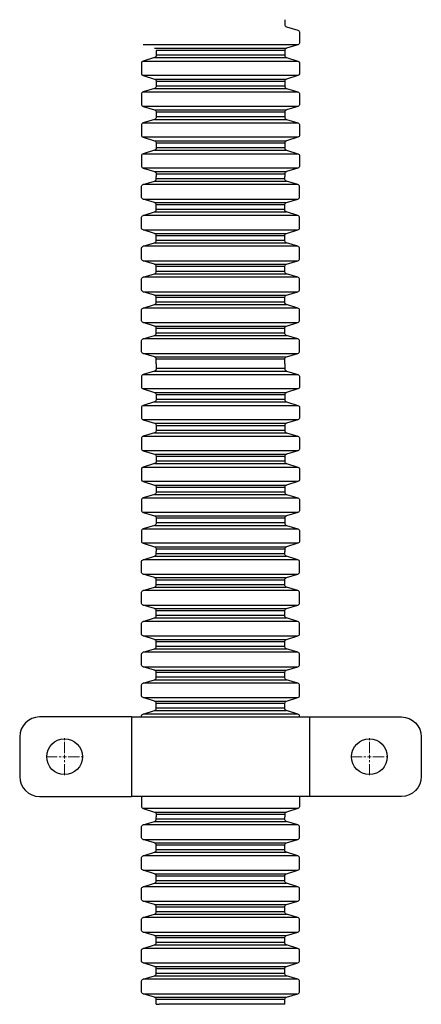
# Model space of a CAD drawing. Header units: millimetres. Extents: x 355 to 3322, y 2915 to 4159.
# Tile 5 of 17: x 1562 to 1643, y 2980 to 3178. Entities that reach past the tile are written whole.
import ezdxf

# ---------------------------------------------------------------- set-up
doc = ezdxf.new("R2010")
doc.units = ezdxf.units.MM
doc.linetypes.add('CENTER2', pattern=[1.125, 0.75, -0.125, 0.125, -0.125])
for name, color, linetype, lineweight in [('Нов. геология', 7, 'Continuous', 25), ('ОКИАиМ Линия тонкая', 7, 'Continuous', 13), ('ОКИАиМ_Металлические_конструкции', 1, 'Continuous', 30)]:
    doc.layers.add(name, color=color, linetype=linetype, lineweight=lineweight)

# ---------------------------------------------------------------- blocks, each defined once
blk = doc.blocks.new('*U74')
at = {"layer": 'ОКИАиМ Линия тонкая', "color": 0, "linetype": 'CENTER2', "ltscale": 3, "transparency": 16777216}
for p, q in [((0, 0.72), (0, 3.72)), ((-3.72, 0), (-0.72, 0)), ((0.72, 0), (3.72, 0)), ((0, -3.72), (0, -0.72))]:
    blk.add_line(p, q, dxfattribs=at)
at = {"layer": 'ОКИАиМ Линия тонкая', "color": 0, "linetype": 'Continuous', "ltscale": 3, "transparency": 16777216}
for p, q in [((-0.36, 0), (0.36, 0)), ((0, -0.36), (0, 0.36))]:
    blk.add_line(p, q, dxfattribs=at)
blk = doc.blocks.new('*U75')
at = {"layer": 'ОКИАиМ Линия тонкая', "color": 0, "linetype": 'CENTER2', "ltscale": 3, "transparency": 16777216}
for p, q in [((0, 0.72), (0, 3.72)), ((-3.72, 0), (-0.72, 0)), ((0.72, 0), (3.72, 0)), ((0, -3.72), (0, -0.72))]:
    blk.add_line(p, q, dxfattribs=at)
at = {"layer": 'ОКИАиМ Линия тонкая', "color": 0, "linetype": 'Continuous', "ltscale": 3, "transparency": 16777216}
for p, q in [((-0.36, 0), (0.36, 0)), ((0, -0.36), (0, 0.36))]:
    blk.add_line(p, q, dxfattribs=at)

msp = doc.modelspace()

# ---------------------------------------------------------------- linework, layer by layer
for p, q in [((1584.4069, 3037.4772), (1584.4069, 3021.4772)), ((1584.4069, 3037.4772), (1584.4069, 3021.4772)), ((1620.1933, 3037.4772), (1620.1933, 3021.4772))]:
    msp.add_line(p, q)
at = {"layer": 'Нов. геология', "lineweight": 25}
for points in [[(1584.4069, 3037.4772), (1565.9246, 3037.4772, 0.41421356), (1561.9246, 3033.4772), (1561.9246, 3026.3417)], [(1620.1933, 3037.4772), (1638.6756, 3037.4772, -0.41421356), (1642.6756, 3033.4772), (1642.6756, 3026.3417)], [(1561.9246, 3032.8832), (1561.9246, 3025.4772, 0.41421356), (1565.9246, 3021.4772), (1584.4069, 3021.4772)], [(1642.6756, 3032.8832), (1642.6756, 3025.4772, -0.41421356), (1638.6756, 3021.4772), (1620.1933, 3021.4772)]]:
    msp.add_lwpolyline(points, format="xyb", dxfattribs=at)
for points in [[(1584.4069, 3037.4772), (1620.1933, 3037.4772)], [(1620.1933, 3021.4772), (1584.4069, 3021.4772)]]:
    msp.add_lwpolyline(points, dxfattribs=at)
for centre in [(1570.9479, 3029.4772), (1632.236, 3029.4772)]:
    msp.add_circle(centre, 3.6017, dxfattribs=at)
at = {"layer": 'ОКИАиМ_Металлические_конструкции'}
for p, q in [((1617.8502, 3172.777), (1586.75, 3172.777)), ((1589.0241, 3172.0772), (1615.576, 3172.0772)), ((1615.2231, 3171.5993), (1589.3771, 3171.5993)), ((1586.75, 3169.4781), (1617.8502, 3169.4781)), ((1589.0241, 3170.1779), (1615.576, 3170.1779)), ((1615.2231, 3170.6558), (1589.3771, 3170.6558)), ((1617.8502, 3166.5639), (1586.75, 3166.5639)), ((1589.0241, 3165.8641), (1615.576, 3165.8641)), ((1615.2231, 3165.3862), (1589.3771, 3165.3862)), ((1586.75, 3163.265), (1617.8502, 3163.265)), ((1589.0241, 3163.9648), (1615.576, 3163.9648)), ((1615.2231, 3164.4427), (1589.3771, 3164.4427)), ((1617.8502, 3160.3508), (1586.75, 3160.3508)), ((1589.0241, 3159.6511), (1615.576, 3159.6511)), ((1615.2231, 3159.1732), (1589.3771, 3159.1732)), ((1586.75, 3157.052), (1617.8502, 3157.052)), ((1589.0241, 3157.7517), (1615.576, 3157.7517)), ((1615.2231, 3158.2296), (1589.3771, 3158.2296)), ((1617.8502, 3154.1378), (1586.75, 3154.1378)), ((1589.0241, 3153.438), (1615.576, 3153.438)), ((1615.2231, 3152.9601), (1589.3771, 3152.9601)), ((1589.0241, 3151.5387), (1615.576, 3151.5387)), ((1615.2231, 3152.0165), (1589.3771, 3152.0165)), ((1586.75, 3150.8389), (1617.8502, 3150.8389)), ((1617.8502, 3147.9247), (1586.75, 3147.9247)), ((1589.0241, 3147.2249), (1615.576, 3147.2249)), ((1589.0241, 3145.3256), (1615.576, 3145.3256)), ((1615.2231, 3146.747), (1589.3771, 3146.747)), ((1615.2231, 3145.8035), (1589.3771, 3145.8035)), ((1617.8502, 3144.6258), (1586.75, 3144.6258)), ((1586.75, 3141.7116), (1617.8502, 3141.7116)), ((1589.0241, 3141.0118), (1615.576, 3141.0118)), ((1589.0241, 3139.1125), (1615.576, 3139.1125)), ((1615.2231, 3140.534), (1589.3771, 3140.534)), ((1615.2231, 3139.5904), (1589.3771, 3139.5904)), ((1617.8502, 3138.4127), (1586.75, 3138.4127)), ((1586.75, 3135.4985), (1617.8502, 3135.4985)), ((1589.0241, 3134.7988), (1615.576, 3134.7988)), ((1615.2231, 3134.3209), (1589.3771, 3134.3209)), ((1615.2231, 3133.3773), (1589.3771, 3133.3773)), ((1617.8502, 3132.1997), (1586.75, 3132.1997)), ((1589.0241, 3132.8994), (1615.576, 3132.8994)), ((1586.75, 3129.2855), (1617.8502, 3129.2855)), ((1589.0241, 3128.5857), (1615.576, 3128.5857)), ((1615.2231, 3128.1078), (1589.3771, 3128.1078)), ((1615.2231, 3127.1643), (1589.3771, 3127.1643)), ((1617.8502, 3125.9866), (1586.75, 3125.9866)), ((1589.0241, 3126.6864), (1615.576, 3126.6864)), ((1586.75, 3123.0724), (1617.8502, 3123.0724)), ((1589.0241, 3122.3726), (1615.576, 3122.3726)), ((1615.2231, 3121.8947), (1589.3771, 3121.8947)), ((1617.8502, 3119.7735), (1586.75, 3119.7735)), ((1589.0241, 3120.4733), (1615.576, 3120.4733)), ((1615.2231, 3120.9512), (1589.3771, 3120.9512)), ((1586.75, 3116.8593), (1617.8502, 3116.8593)), ((1589.0241, 3116.1596), (1615.576, 3116.1596)), ((1615.2231, 3115.6817), (1589.3771, 3115.6817)), ((1617.8502, 3113.5605), (1586.75, 3113.5605)), ((1589.0241, 3114.2602), (1615.576, 3114.2602)), ((1615.2231, 3114.7381), (1589.3771, 3114.7381)), ((1586.75, 3110.6463), (1617.8502, 3110.6463)), ((1589.0241, 3109.9465), (1615.576, 3109.9465)), ((1615.2231, 3109.4686), (1589.3771, 3109.4686)), ((1615.2231, 3107.5815), (1589.3771, 3107.5815)), ((1586.75, 3106.4038), (1617.8502, 3106.4038)), ((1589.0241, 3107.1036), (1615.576, 3107.1036)), ((1617.8502, 3103.4896), (1586.75, 3103.4896)), ((1589.0241, 3102.7899), (1615.576, 3102.7899)), ((1615.2231, 3102.312), (1589.3771, 3102.312)), ((1586.75, 3100.1907), (1617.8502, 3100.1907)), ((1589.0241, 3100.8905), (1615.576, 3100.8905)), ((1615.2231, 3101.3684), (1589.3771, 3101.3684)), ((1617.8502, 3097.2765), (1586.75, 3097.2765)), ((1589.0241, 3096.5768), (1615.576, 3096.5768)), ((1615.2231, 3096.0989), (1589.3771, 3096.0989)), ((1586.75, 3093.9777), (1617.8502, 3093.9777)), ((1589.0241, 3094.6774), (1615.576, 3094.6774)), ((1615.2231, 3095.1553), (1589.3771, 3095.1553)), ((1617.8502, 3091.0635), (1586.75, 3091.0635)), ((1589.0241, 3090.3637), (1615.576, 3090.3637)), ((1615.2231, 3089.8858), (1589.3771, 3089.8858)), ((1586.75, 3087.7646), (1617.8502, 3087.7646)), ((1589.0241, 3088.4644), (1615.576, 3088.4644)), ((1615.2231, 3088.9423), (1589.3771, 3088.9423)), ((1617.8502, 3084.8504), (1586.75, 3084.8504)), ((1589.0241, 3084.1506), (1615.576, 3084.1506)), ((1615.2231, 3083.6727), (1589.3771, 3083.6727)), ((1589.0241, 3082.2513), (1615.576, 3082.2513)), ((1615.2231, 3082.7292), (1589.3771, 3082.7292)), ((1586.75, 3081.5515), (1617.8502, 3081.5515)), ((1617.8502, 3078.6373), (1586.75, 3078.6373)), ((1589.0241, 3077.9376), (1615.576, 3077.9376)), ((1589.0241, 3076.0382), (1615.576, 3076.0382)), ((1615.2231, 3077.4597), (1589.3771, 3077.4597)), ((1615.2231, 3076.5161), (1589.3771, 3076.5161)), ((1586.75, 3075.3385), (1617.8502, 3075.3385)), ((1617.8502, 3072.4243), (1586.75, 3072.4243)), ((1589.0241, 3071.7245), (1615.576, 3071.7245)), ((1589.0241, 3069.8252), (1615.576, 3069.8252)), ((1615.2231, 3071.2466), (1589.3771, 3071.2466)), ((1615.2231, 3070.303), (1589.3771, 3070.303)), ((1617.8502, 3069.1254), (1586.75, 3069.1254)), ((1586.75, 3066.2112), (1617.8502, 3066.2112)), ((1589.0241, 3065.5114), (1615.576, 3065.5114)), ((1615.2231, 3065.0335), (1589.3771, 3065.0335)), ((1615.2231, 3064.09), (1589.3771, 3064.09)), ((1617.8502, 3062.9123), (1586.75, 3062.9123)), ((1589.0241, 3063.6121), (1615.576, 3063.6121)), ((1586.75, 3059.9981), (1617.8502, 3059.9981)), ((1589.0241, 3059.2983), (1615.576, 3059.2983)), ((1615.2231, 3058.8205), (1589.3771, 3058.8205)), ((1615.2231, 3057.8769), (1589.3771, 3057.8769)), ((1617.8502, 3056.6992), (1586.75, 3056.6992)), ((1589.0241, 3057.399), (1615.576, 3057.399)), ((1586.75, 3053.785), (1617.8502, 3053.785)), ((1589.0241, 3053.0853), (1615.576, 3053.0853)), ((1615.2231, 3052.6074), (1589.3771, 3052.6074)), ((1617.8502, 3050.4862), (1586.75, 3050.4862)), ((1589.0241, 3051.1859), (1615.576, 3051.1859)), ((1615.2231, 3051.6638), (1589.3771, 3051.6638)), ((1586.75, 3047.572), (1617.8502, 3047.572)), ((1589.0241, 3046.8722), (1615.576, 3046.8722)), ((1615.2231, 3046.3943), (1589.3771, 3046.3943)), ((1617.8502, 3044.2731), (1586.75, 3044.2731)), ((1589.0241, 3044.9729), (1615.576, 3044.9729)), ((1615.2231, 3045.4508), (1589.3771, 3045.4508)), ((1586.75, 3041.3589), (1617.8502, 3041.3589)), ((1589.0241, 3040.6591), (1615.576, 3040.6591)), ((1615.2231, 3040.1812), (1589.3771, 3040.1812)), ((1617.8502, 3038.06), (1586.75, 3038.06)), ((1589.0241, 3038.7598), (1615.576, 3038.7598)), ((1615.2231, 3039.2377), (1589.3771, 3039.2377)), ((1617.8502, 3019.0409), (1586.75, 3019.0409)), ((1589.0241, 3018.3412), (1615.576, 3018.3412)), ((1589.0241, 3016.4418), (1615.576, 3016.4418)), ((1615.2231, 3017.8633), (1589.3771, 3017.8633)), ((1615.2231, 3016.9197), (1589.3771, 3016.9197)), ((1617.8502, 3015.7421), (1586.75, 3015.7421)), ((1586.75, 3012.8279), (1617.8502, 3012.8279)), ((1589.0241, 3012.1281), (1615.576, 3012.1281)), ((1589.0241, 3010.2288), (1615.576, 3010.2288)), ((1615.2231, 3011.6502), (1589.3771, 3011.6502)), ((1615.2231, 3010.7066), (1589.3771, 3010.7066)), ((1617.8502, 3009.529), (1586.75, 3009.529)), ((1586.75, 3006.6148), (1617.8502, 3006.6148)), ((1589.0241, 3005.915), (1615.576, 3005.915)), ((1615.2231, 3005.4371), (1589.3771, 3005.4371)), ((1615.2231, 3004.4936), (1589.3771, 3004.4936)), ((1617.8502, 3003.3159), (1586.75, 3003.3159)), ((1589.0241, 3004.0157), (1615.576, 3004.0157)), ((1586.75, 3000.4017), (1617.8502, 3000.4017)), ((1589.0241, 2999.702), (1615.576, 2999.702)), ((1615.2231, 2999.2241), (1589.3771, 2999.2241)), ((1617.8502, 2997.1028), (1586.75, 2997.1028)), ((1589.0241, 2997.8026), (1615.576, 2997.8026)), ((1615.2231, 2998.2805), (1589.3771, 2998.2805)), ((1586.75, 2994.1886), (1617.8502, 2994.1886)), ((1589.0241, 2993.4889), (1615.576, 2993.4889)), ((1615.2231, 2993.011), (1589.3771, 2993.011)), ((1617.8502, 2990.8898), (1586.75, 2990.8898)), ((1589.0241, 2991.5895), (1615.576, 2991.5895)), ((1615.2231, 2992.0674), (1589.3771, 2992.0674)), ((1586.75, 2987.9756), (1617.8502, 2987.9756)), ((1589.0241, 2987.2758), (1615.576, 2987.2758)), ((1615.2231, 2986.7979), (1589.3771, 2986.7979)), ((1617.8502, 2984.6767), (1586.75, 2984.6767)), ((1589.0241, 2985.3765), (1615.576, 2985.3765)), ((1615.2231, 2985.8544), (1589.3771, 2985.8544)), ((1586.75, 2981.7625), (1617.8502, 2981.7625)), ((1589.0241, 2981.0627), (1615.576, 2981.0627)), ((1615.2231, 2980.5848), (1589.3771, 2980.5848))]:
    msp.add_line(p, q, dxfattribs=at)
at = {"layer": 'ОКИАиМ_Металлические_конструкции', "lineweight": 30}
for p, q in [((1589.3771, 2979.6413), (1590.0001, 2979.6413)), ((1615.2231, 2979.6413), (1614.6001, 2979.6413))]:
    msp.add_line(p, q, dxfattribs=at)
for points in [[(1615.2231, 3177.8124), (1615.2231, 3176.8688, 0.32925094), (1615.576, 3176.3909), (1617.8502, 3175.6912, -0.32925094), (1618.2031, 3175.2133), (1618.2031, 3173.2549, -0.32925094), (1617.8502, 3172.777), (1615.576, 3172.0772, 0.32925094), (1615.2231, 3171.5993)], [(1589.3771, 3171.5993), (1589.3771, 3170.6558, -0.32925094), (1589.0241, 3170.1779), (1586.75, 3169.4781, 0.32925094), (1586.397, 3169.0002), (1586.397, 3167.0418, 0.32925094), (1586.75, 3166.5639), (1589.0241, 3165.8641, -0.32925094), (1589.3771, 3165.3862)], [(1615.2231, 3171.5993), (1615.2231, 3170.6558, 0.32925094), (1615.576, 3170.1779), (1617.8502, 3169.4781, -0.32925094), (1618.2031, 3169.0002), (1618.2031, 3167.0418, -0.32925094), (1617.8502, 3166.5639), (1615.576, 3165.8641, 0.32925094), (1615.2231, 3165.3862)], [(1589.3771, 3165.3862), (1589.3771, 3164.4427, -0.32925094), (1589.0241, 3163.9648), (1586.75, 3163.265, 0.32925094), (1586.397, 3162.7871), (1586.397, 3160.8287, 0.32925094), (1586.75, 3160.3508), (1589.0241, 3159.6511, -0.32925094), (1589.3771, 3159.1732)], [(1615.2231, 3165.3862), (1615.2231, 3164.4427, 0.32925094), (1615.576, 3163.9648), (1617.8502, 3163.265, -0.32925094), (1618.2031, 3162.7871), (1618.2031, 3160.8287, -0.32925094), (1617.8502, 3160.3508), (1615.576, 3159.6511, 0.32925094), (1615.2231, 3159.1732)], [(1589.3771, 3159.1732), (1589.3771, 3158.2296, -0.32925094), (1589.0241, 3157.7517), (1586.75, 3157.052, 0.32925094), (1586.397, 3156.5741), (1586.397, 3154.6156, 0.32925094), (1586.75, 3154.1378), (1589.0241, 3153.438, -0.32925094), (1589.3771, 3152.9601)], [(1615.2231, 3159.1732), (1615.2231, 3158.2296, 0.32925094), (1615.576, 3157.7517), (1617.8502, 3157.052, -0.32925094), (1618.2031, 3156.5741), (1618.2031, 3154.6156, -0.32925094), (1617.8502, 3154.1378), (1615.576, 3153.438, 0.32925094), (1615.2231, 3152.9601)], [(1589.3771, 3152.9601), (1589.3771, 3152.0165, -0.32925094), (1589.0241, 3151.5387), (1586.75, 3150.8389, 0.32925094), (1586.397, 3150.361), (1586.397, 3148.4026, 0.32925094), (1586.75, 3147.9247), (1589.0241, 3147.2249, -0.32925094), (1589.3771, 3146.747)], [(1615.2231, 3152.9601), (1615.2231, 3152.0165, 0.32925094), (1615.576, 3151.5387), (1617.8502, 3150.8389, -0.32925094), (1618.2031, 3150.361), (1618.2031, 3148.4026, -0.32925094), (1617.8502, 3147.9247), (1615.576, 3147.2249, 0.32925094), (1615.2231, 3146.747)], [(1589.3771, 3139.5904), (1589.3771, 3140.534, 0.32925094), (1589.0241, 3141.0118), (1586.75, 3141.7116, -0.32925094), (1586.397, 3142.1895), (1586.397, 3144.1479, -0.32925094), (1586.75, 3144.6258), (1589.0241, 3145.3256, 0.32925094), (1589.3771, 3145.8035)], [(1615.2231, 3139.5904), (1615.2231, 3140.534, -0.32925094), (1615.576, 3141.0118), (1617.8502, 3141.7116, 0.32925094), (1618.2031, 3142.1895), (1618.2031, 3144.1479, 0.32925094), (1617.8502, 3144.6258), (1615.576, 3145.3256, -0.32925094), (1615.2231, 3145.8035)], [(1589.3771, 3133.3773), (1589.3771, 3134.3209, 0.32925094), (1589.0241, 3134.7988), (1586.75, 3135.4985, -0.32925094), (1586.397, 3135.9764), (1586.397, 3137.9349, -0.32925094), (1586.75, 3138.4127), (1589.0241, 3139.1125, 0.32925094), (1589.3771, 3139.5904)], [(1615.2231, 3133.3773), (1615.2231, 3134.3209, -0.32925094), (1615.576, 3134.7988), (1617.8502, 3135.4985, 0.32925094), (1618.2031, 3135.9764), (1618.2031, 3137.9349, 0.32925094), (1617.8502, 3138.4127), (1615.576, 3139.1125, -0.32925094), (1615.2231, 3139.5904)], [(1589.3771, 3127.1643), (1589.3771, 3128.1078, 0.32925094), (1589.0241, 3128.5857), (1586.75, 3129.2855, -0.32925094), (1586.397, 3129.7634), (1586.397, 3131.7218, -0.32925094), (1586.75, 3132.1997), (1589.0241, 3132.8994, 0.32925094), (1589.3771, 3133.3773)], [(1615.2231, 3127.1643), (1615.2231, 3128.1078, -0.32925094), (1615.576, 3128.5857), (1617.8502, 3129.2855, 0.32925094), (1618.2031, 3129.7634), (1618.2031, 3131.7218, 0.32925094), (1617.8502, 3132.1997), (1615.576, 3132.8994, -0.32925094), (1615.2231, 3133.3773)], [(1589.3771, 3120.9512), (1589.3771, 3121.8947, 0.32925094), (1589.0241, 3122.3726), (1586.75, 3123.0724, -0.32925094), (1586.397, 3123.5503), (1586.397, 3125.5087, -0.32925094), (1586.75, 3125.9866), (1589.0241, 3126.6864, 0.32925094), (1589.3771, 3127.1643)], [(1615.2231, 3120.9512), (1615.2231, 3121.8947, -0.32925094), (1615.576, 3122.3726), (1617.8502, 3123.0724, 0.32925094), (1618.2031, 3123.5503), (1618.2031, 3125.5087, 0.32925094), (1617.8502, 3125.9866), (1615.576, 3126.6864, -0.32925094), (1615.2231, 3127.1643)], [(1589.3771, 3114.7381), (1589.3771, 3115.6817, 0.32925094), (1589.0241, 3116.1596), (1586.75, 3116.8593, -0.32925094), (1586.397, 3117.3372), (1586.397, 3119.2956, -0.32925094), (1586.75, 3119.7735), (1589.0241, 3120.4733, 0.32925094), (1589.3771, 3120.9512)], [(1615.2231, 3114.7381), (1615.2231, 3115.6817, -0.32925094), (1615.576, 3116.1596), (1617.8502, 3116.8593, 0.32925094), (1618.2031, 3117.3372), (1618.2031, 3119.2956, 0.32925094), (1617.8502, 3119.7735), (1615.576, 3120.4733, -0.32925094), (1615.2231, 3120.9512)], [(1589.3771, 3108.525), (1589.3771, 3109.4686, 0.32925094), (1589.0241, 3109.9465), (1586.75, 3110.6463, -0.32925094), (1586.397, 3111.1241), (1586.397, 3113.0826, -0.32925094), (1586.75, 3113.5605), (1589.0241, 3114.2602, 0.32925094), (1589.3771, 3114.7381)], [(1615.2231, 3108.525), (1615.2231, 3109.4686, -0.32925094), (1615.576, 3109.9465), (1617.8502, 3110.6463, 0.32925094), (1618.2031, 3111.1241), (1618.2031, 3113.0826, 0.32925094), (1617.8502, 3113.5605), (1615.576, 3114.2602, -0.32925094), (1615.2231, 3114.7381)], [(1589.3771, 3108.525), (1589.3771, 3107.5815, -0.32925094), (1589.0241, 3107.1036), (1586.75, 3106.4038, 0.32925094), (1586.397, 3105.9259), (1586.397, 3103.9675, 0.32925094), (1586.75, 3103.4896), (1589.0241, 3102.7899, -0.32925094), (1589.3771, 3102.312)], [(1615.2231, 3108.525), (1615.2231, 3107.5815, 0.32925094), (1615.576, 3107.1036), (1617.8502, 3106.4038, -0.32925094), (1618.2031, 3105.9259), (1618.2031, 3103.9675, -0.32925094), (1617.8502, 3103.4896), (1615.576, 3102.7899, 0.32925094), (1615.2231, 3102.312)], [(1589.3771, 3102.312), (1589.3771, 3101.3684, -0.32925094), (1589.0241, 3100.8905), (1586.75, 3100.1907, 0.32925094), (1586.397, 3099.7129), (1586.397, 3097.7544, 0.32925094), (1586.75, 3097.2765), (1589.0241, 3096.5768, -0.32925094), (1589.3771, 3096.0989)], [(1615.2231, 3102.312), (1615.2231, 3101.3684, 0.32925094), (1615.576, 3100.8905), (1617.8502, 3100.1907, -0.32925094), (1618.2031, 3099.7129), (1618.2031, 3097.7544, -0.32925094), (1617.8502, 3097.2765), (1615.576, 3096.5768, 0.32925094), (1615.2231, 3096.0989)], [(1589.3771, 3096.0989), (1589.3771, 3095.1553, -0.32925094), (1589.0241, 3094.6774), (1586.75, 3093.9777, 0.32925094), (1586.397, 3093.4998), (1586.397, 3091.5414, 0.32925094), (1586.75, 3091.0635), (1589.0241, 3090.3637, -0.32925094), (1589.3771, 3089.8858)], [(1615.2231, 3096.0989), (1615.2231, 3095.1553, 0.32925094), (1615.576, 3094.6774), (1617.8502, 3093.9777, -0.32925094), (1618.2031, 3093.4998), (1618.2031, 3091.5414, -0.32925094), (1617.8502, 3091.0635), (1615.576, 3090.3637, 0.32925094), (1615.2231, 3089.8858)], [(1589.3771, 3089.8858), (1589.3771, 3088.9423, -0.32925094), (1589.0241, 3088.4644), (1586.75, 3087.7646, 0.32925094), (1586.397, 3087.2867), (1586.397, 3085.3283, 0.32925094), (1586.75, 3084.8504), (1589.0241, 3084.1506, -0.32925094), (1589.3771, 3083.6727)], [(1615.2231, 3089.8858), (1615.2231, 3088.9423, 0.32925094), (1615.576, 3088.4644), (1617.8502, 3087.7646, -0.32925094), (1618.2031, 3087.2867), (1618.2031, 3085.3283, -0.32925094), (1617.8502, 3084.8504), (1615.576, 3084.1506, 0.32925094), (1615.2231, 3083.6727)], [(1589.3771, 3083.6727), (1589.3771, 3082.7292, -0.32925094), (1589.0241, 3082.2513), (1586.75, 3081.5515, 0.32925094), (1586.397, 3081.0736), (1586.397, 3079.1152, 0.32925094), (1586.75, 3078.6373), (1589.0241, 3077.9376, -0.32925094), (1589.3771, 3077.4597)], [(1615.2231, 3083.6727), (1615.2231, 3082.7292, 0.32925094), (1615.576, 3082.2513), (1617.8502, 3081.5515, -0.32925094), (1618.2031, 3081.0736), (1618.2031, 3079.1152, -0.32925094), (1617.8502, 3078.6373), (1615.576, 3077.9376, 0.32925094), (1615.2231, 3077.4597)], [(1589.3771, 3077.4597), (1589.3771, 3076.5161, -0.32925094), (1589.0241, 3076.0382), (1586.75, 3075.3385, 0.32925094), (1586.397, 3074.8606), (1586.397, 3072.9021, 0.32925094), (1586.75, 3072.4243), (1589.0241, 3071.7245, -0.32925094), (1589.3771, 3071.2466)], [(1615.2231, 3077.4597), (1615.2231, 3076.5161, 0.32925094), (1615.576, 3076.0382), (1617.8502, 3075.3385, -0.32925094), (1618.2031, 3074.8606), (1618.2031, 3072.9021, -0.32925094), (1617.8502, 3072.4243), (1615.576, 3071.7245, 0.32925094), (1615.2231, 3071.2466)], [(1589.3771, 3064.09), (1589.3771, 3065.0335, 0.32925094), (1589.0241, 3065.5114), (1586.75, 3066.2112, -0.32925094), (1586.397, 3066.6891), (1586.397, 3068.6475, -0.32925094), (1586.75, 3069.1254), (1589.0241, 3069.8252, 0.32925094), (1589.3771, 3070.303)], [(1615.2231, 3064.09), (1615.2231, 3065.0335, -0.32925094), (1615.576, 3065.5114), (1617.8502, 3066.2112, 0.32925094), (1618.2031, 3066.6891), (1618.2031, 3068.6475, 0.32925094), (1617.8502, 3069.1254), (1615.576, 3069.8252, -0.32925094), (1615.2231, 3070.303)], [(1589.3771, 3057.8769), (1589.3771, 3058.8205, 0.32925094), (1589.0241, 3059.2983), (1586.75, 3059.9981, -0.32925094), (1586.397, 3060.476), (1586.397, 3062.4344, -0.32925094), (1586.75, 3062.9123), (1589.0241, 3063.6121, 0.32925094), (1589.3771, 3064.09)], [(1615.2231, 3057.8769), (1615.2231, 3058.8205, -0.32925094), (1615.576, 3059.2983), (1617.8502, 3059.9981, 0.32925094), (1618.2031, 3060.476), (1618.2031, 3062.4344, 0.32925094), (1617.8502, 3062.9123), (1615.576, 3063.6121, -0.32925094), (1615.2231, 3064.09)], [(1589.3771, 3051.6638), (1589.3771, 3052.6074, 0.32925094), (1589.0241, 3053.0853), (1586.75, 3053.785, -0.32925094), (1586.397, 3054.2629), (1586.397, 3056.2214, -0.32925094), (1586.75, 3056.6992), (1589.0241, 3057.399, 0.32925094), (1589.3771, 3057.8769)], [(1615.2231, 3051.6638), (1615.2231, 3052.6074, -0.32925094), (1615.576, 3053.0853), (1617.8502, 3053.785, 0.32925094), (1618.2031, 3054.2629), (1618.2031, 3056.2214, 0.32925094), (1617.8502, 3056.6992), (1615.576, 3057.399, -0.32925094), (1615.2231, 3057.8769)], [(1589.3771, 3045.4508), (1589.3771, 3046.3943, 0.32925094), (1589.0241, 3046.8722), (1586.75, 3047.572, -0.32925094), (1586.397, 3048.0499), (1586.397, 3050.0083, -0.32925094), (1586.75, 3050.4862), (1589.0241, 3051.1859, 0.32925094), (1589.3771, 3051.6638)], [(1615.2231, 3045.4508), (1615.2231, 3046.3943, -0.32925094), (1615.576, 3046.8722), (1617.8502, 3047.572, 0.32925094), (1618.2031, 3048.0499), (1618.2031, 3050.0083, 0.32925094), (1617.8502, 3050.4862), (1615.576, 3051.1859, -0.32925094), (1615.2231, 3051.6638)], [(1589.3771, 3039.2377), (1589.3771, 3040.1812, 0.32925094), (1589.0241, 3040.6591), (1586.75, 3041.3589, -0.32925094), (1586.397, 3041.8368), (1586.397, 3043.7952, -0.32925094), (1586.75, 3044.2731), (1589.0241, 3044.9729, 0.32925094), (1589.3771, 3045.4508)], [(1615.2231, 3039.2377), (1615.2231, 3040.1812, -0.32925094), (1615.576, 3040.6591), (1617.8502, 3041.3589, 0.32925094), (1618.2031, 3041.8368), (1618.2031, 3043.7952, 0.32925094), (1617.8502, 3044.2731), (1615.576, 3044.9729, -0.32925094), (1615.2231, 3045.4508)], [(1586.397, 3037.4772), (1586.397, 3037.5821, -0.32925094), (1586.75, 3038.06), (1589.0241, 3038.7598, 0.32925094), (1589.3771, 3039.2377)], [(1618.2031, 3037.4772), (1618.2031, 3037.5821, 0.32925094), (1617.8502, 3038.06), (1615.576, 3038.7598, -0.32925094), (1615.2231, 3039.2377)], [(1586.397, 3021.4772), (1586.397, 3019.5188, 0.32925094), (1586.75, 3019.0409), (1589.0241, 3018.3412, -0.32925094), (1589.3771, 3017.8633)], [(1618.2031, 3021.5944), (1618.2031, 3019.5188, -0.32925094), (1617.8502, 3019.0409), (1615.576, 3018.3412, 0.32925094), (1615.2231, 3017.8633)], [(1589.3771, 3010.7066), (1589.3771, 3011.6502, 0.32925094), (1589.0241, 3012.1281), (1586.75, 3012.8279, -0.32925094), (1586.397, 3013.3058), (1586.397, 3015.2642, -0.32925094), (1586.75, 3015.7421), (1589.0241, 3016.4418, 0.32925094), (1589.3771, 3016.9197)], [(1615.2231, 3010.7066), (1615.2231, 3011.6502, -0.32925094), (1615.576, 3012.1281), (1617.8502, 3012.8279, 0.32925094), (1618.2031, 3013.3058), (1618.2031, 3015.2642, 0.32925094), (1617.8502, 3015.7421), (1615.576, 3016.4418, -0.32925094), (1615.2231, 3016.9197)], [(1589.3771, 3004.4936), (1589.3771, 3005.4371, 0.32925094), (1589.0241, 3005.915), (1586.75, 3006.6148, -0.32925094), (1586.397, 3007.0927), (1586.397, 3009.0511, -0.32925094), (1586.75, 3009.529), (1589.0241, 3010.2288, 0.32925094), (1589.3771, 3010.7066)], [(1615.2231, 3004.4936), (1615.2231, 3005.4371, -0.32925094), (1615.576, 3005.915), (1617.8502, 3006.6148, 0.32925094), (1618.2031, 3007.0927), (1618.2031, 3009.0511, 0.32925094), (1617.8502, 3009.529), (1615.576, 3010.2288, -0.32925094), (1615.2231, 3010.7066)], [(1589.3771, 2998.2805), (1589.3771, 2999.2241, 0.32925094), (1589.0241, 2999.702), (1586.75, 3000.4017, -0.32925094), (1586.397, 3000.8796), (1586.397, 3002.838, -0.32925094), (1586.75, 3003.3159), (1589.0241, 3004.0157, 0.32925094), (1589.3771, 3004.4936)], [(1615.2231, 2998.2805), (1615.2231, 2999.2241, -0.32925094), (1615.576, 2999.702), (1617.8502, 3000.4017, 0.32925094), (1618.2031, 3000.8796), (1618.2031, 3002.838, 0.32925094), (1617.8502, 3003.3159), (1615.576, 3004.0157, -0.32925094), (1615.2231, 3004.4936)], [(1589.3771, 2992.0674), (1589.3771, 2993.011, 0.32925094), (1589.0241, 2993.4889), (1586.75, 2994.1886, -0.32925094), (1586.397, 2994.6665), (1586.397, 2996.625, -0.32925094), (1586.75, 2997.1028), (1589.0241, 2997.8026, 0.32925094), (1589.3771, 2998.2805)], [(1615.2231, 2992.0674), (1615.2231, 2993.011, -0.32925094), (1615.576, 2993.4889), (1617.8502, 2994.1886, 0.32925094), (1618.2031, 2994.6665), (1618.2031, 2996.625, 0.32925094), (1617.8502, 2997.1028), (1615.576, 2997.8026, -0.32925094), (1615.2231, 2998.2805)], [(1589.3771, 2985.8544), (1589.3771, 2986.7979, 0.32925094), (1589.0241, 2987.2758), (1586.75, 2987.9756, -0.32925094), (1586.397, 2988.4535), (1586.397, 2990.4119, -0.32925094), (1586.75, 2990.8898), (1589.0241, 2991.5895, 0.32925094), (1589.3771, 2992.0674)], [(1615.2231, 2985.8544), (1615.2231, 2986.7979, -0.32925094), (1615.576, 2987.2758), (1617.8502, 2987.9756, 0.32925094), (1618.2031, 2988.4535), (1618.2031, 2990.4119, 0.32925094), (1617.8502, 2990.8898), (1615.576, 2991.5895, -0.32925094), (1615.2231, 2992.0674)], [(1589.3771, 2979.6413), (1589.3771, 2980.5848, 0.32925094), (1589.0241, 2981.0627), (1586.75, 2981.7625, -0.32925094), (1586.397, 2982.2404), (1586.397, 2984.1988, -0.32925094), (1586.75, 2984.6767), (1589.0241, 2985.3765, 0.32925094), (1589.3771, 2985.8544)], [(1615.2231, 2979.6413), (1615.2231, 2980.5848, -0.32925094), (1615.576, 2981.0627), (1617.8502, 2981.7625, 0.32925094), (1618.2031, 2982.2404), (1618.2031, 2984.1988, 0.32925094), (1617.8502, 2984.6767), (1615.576, 2985.3765, -0.32925094), (1615.2231, 2985.8544)]]:
    msp.add_lwpolyline(points, format="xyb", dxfattribs=at)
for points in [[(1589.3771, 3146.747), (1589.3771, 3146.2752)], [(1589.3771, 3145.8035), (1589.3771, 3146.2752)], [(1615.2231, 3146.747), (1615.2231, 3146.2752)], [(1615.2231, 3145.8035), (1615.2231, 3146.2752)], [(1589.3771, 3071.2466), (1589.3771, 3070.7748)], [(1589.3771, 3070.303), (1589.3771, 3070.7748)], [(1615.2231, 3071.2466), (1615.2231, 3070.7748)], [(1615.2231, 3070.303), (1615.2231, 3070.7748)], [(1589.3771, 3017.8633), (1589.3771, 3017.3915)], [(1589.3771, 3016.9197), (1589.3771, 3017.3915)], [(1615.2231, 3017.8633), (1615.2231, 3017.3915)], [(1615.2231, 3016.9197), (1615.2231, 3017.3915)], [(1614.6001, 2979.6413), (1590.0001, 2979.6413)]]:
    msp.add_lwpolyline(points, dxfattribs=at)

# ---------------------------------------------------------------- block references
at = {"layer": 'ОКИАиМ Линия тонкая', "linetype": 'CENTER2', "ltscale": 3}
for name, p in [('*U75', (1570.9479, 3029.4772)), ('*U74', (1632.236, 3029.4772))]:
    msp.add_blockref(name, p, dxfattribs=at)

doc.saveas('drawing.dxf')
